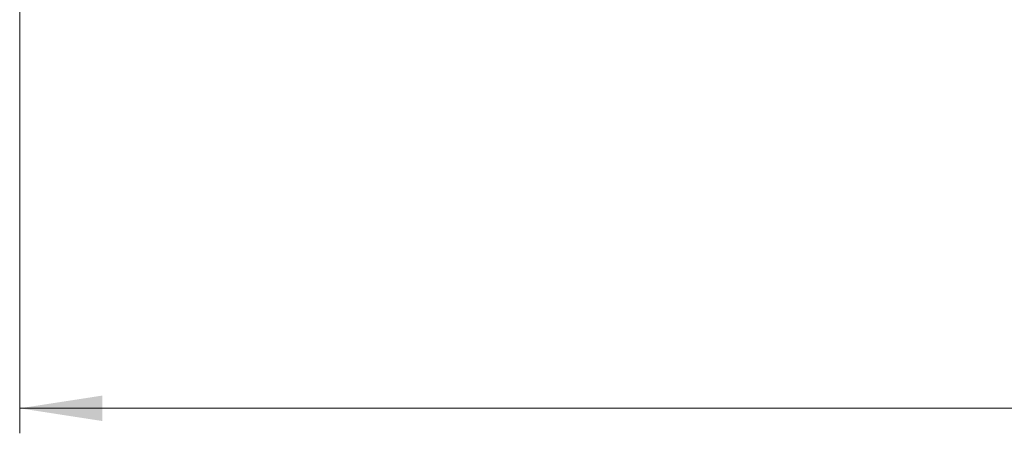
# Model space of a CAD drawing. Header units: millimetres. Extents: x -92 to 809, y -124 to 538.
# Tile 5 of 38: x 223 to 263, y 266 to 283. Entities that reach past the tile are written whole.
import ezdxf

# ---------------------------------------------------------------- set-up
doc = ezdxf.new("R2010")
doc.units = ezdxf.units.MM
doc.styles.add('SLDTEXTSTYLE0', font='TXT', dxfattribs={"width": 0.75})
doc.dimstyles.new('SLDDIMSTYLE0', dxfattribs={"dimtxt": 3.5, "dimasz": 3.302, "dimexe": 0, "dimexo": 0.0625, "dimgap": 0.875, "dimtad": 1, "dimlfac": 3, "dimrnd": 1e-09, "dimzin": 12, "dimdsep": 46, "dimtxsty": 'SLDTEXTSTYLE0', "dimsah": 1, "dimcen": 0.09, "dimadec": 0, "dimazin": 3, "dimtfac": 1, "dimtofl": 0, "dimtmove": 0, "dimatfit": 3, "dimfxl": 0, "dimfrac": 2, "dimtolj": 1, "dimtzin": 12, "dimarcsym": 0})

# ---------------------------------------------------------------- blocks, each defined once
blk = doc.blocks.new('_D')
at = {"color": 7, "linetype": 'Continuous', "lineweight": 0}
for p, q in [((223.414, 283.204), (223.414, 266.286)), ((378.414, 283.204), (378.414, 266.286)), ((293.998, 278.079), (292.932, 278.079)), ((292.932, 278.079), (292.932, 272.523)), ((309.413, 278.079), (310.479, 278.079)), ((310.479, 278.079), (310.479, 272.523)), ((292.932, 272.523), (293.998, 272.523)), ((310.479, 272.523), (309.413, 272.523)), ((223.414, 267.286), (378.414, 267.286))]:
    blk.add_line(p, q, dxfattribs=at)
at = {"color": 7, "linetype": 'Continuous', "lineweight": 18}
for points in [[(223.414, 267.286), (226.716, 266.778), (226.716, 267.794)], [(378.414, 267.286), (375.112, 267.794), (375.112, 266.778)]]:
    blk.add_solid(points, dxfattribs=at)
at = {"color": 7, "linetype": 'Continuous', "lineweight": 18, "char_height": 3.5, "attachment_point": 1, "style": 'SLDTEXTSTYLE0'}
for s, insert in [('18.31in', (293.998, 277.035)), ('465mm', (293.452, 271.798))]:
    blk.add_mtext(s, dxfattribs=dict(at, insert=insert))

msp = doc.modelspace()

# ---------------------------------------------------------------- dimensions: what is measured, and where the dimension line sits
at = {"color": 7, "linetype": 'Continuous', "lineweight": 18}
dim = msp.add_linear_dim(base=(378.414, 267.2863), p1=(223.414, 284.2038), p2=(378.414, 284.2038), angle=0, dimstyle='SLDDIMSTYLE0', dxfattribs=at)
dim.commit()
dim.dimension.update_dxf_attribs({"geometry": '_D', "text_midpoint": (301.7057, 267.2863), "dimtype": 160})

doc.saveas('drawing.dxf')
